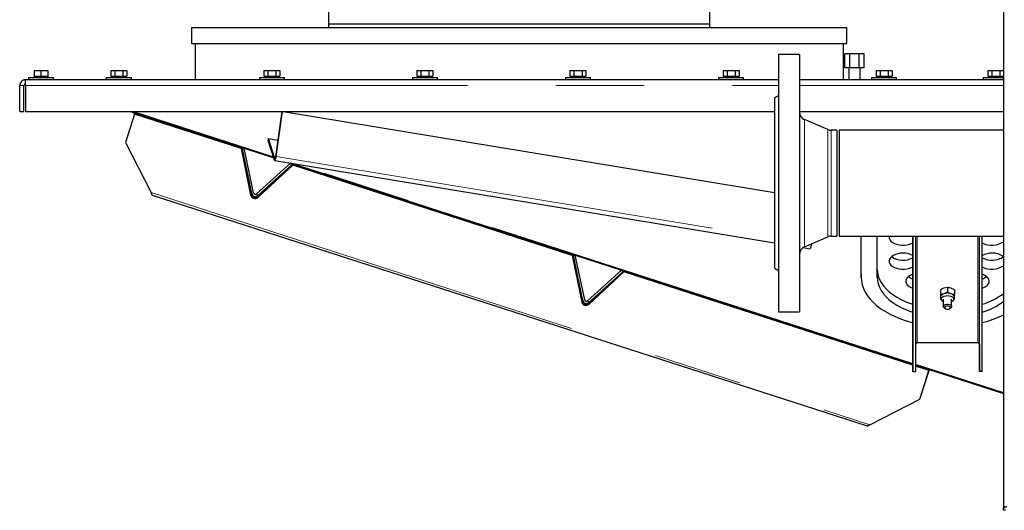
# Model space of a CAD drawing. Header units: millimetres. Extents: x 18 to 260, y 57 to 148.
# Tile 46 of 80: x 142 to 156, y 61 to 68. Entities that reach past the tile are written whole.
import ezdxf

# ---------------------------------------------------------------- set-up
doc = ezdxf.new("R2010")
doc.units = ezdxf.units.MM
doc.linetypes.add('PHANTOM', pattern=[12.7, 6.35, -1.27, 1.27, -1.27, 1.27, -1.27])

msp = doc.modelspace()

# ---------------------------------------------------------------- linework, layer by layer
at = {"color": 7, "linetype": 'Continuous', "lineweight": 25}
for p, q in [((156.081, 86.16), (156.081, 61.059)), ((146.381, 76.708), (146.381, 68.008)), ((151.861, 68.008), (151.861, 76.708)), ((144.411, 67.958), (144.411, 67.728)), ((144.411, 67.958), (153.831, 67.958)), ((146.381, 68.008), (146.381, 67.958)), ((146.381, 68.008), (149.121, 68.008)), ((149.121, 68.008), (151.861, 68.008)), ((151.861, 67.958), (151.861, 68.008)), ((153.831, 67.728), (153.831, 67.958)), ((144.411, 67.728), (153.831, 67.728)), ((144.461, 67.728), (144.461, 67.208)), ((153.781, 67.208), (153.781, 67.728)), ((153.149, 67.57), (152.849, 67.57)), ((152.849, 67.57), (152.849, 63.87)), ((153.149, 67.57), (153.149, 63.87)), ((153.802, 67.378), (153.802, 67.578)), ((153.872, 67.578), (153.802, 67.578)), ((153.872, 67.378), (153.872, 67.578)), ((154.01, 67.578), (153.872, 67.578)), ((154.01, 67.378), (154.01, 67.578)), ((154.08, 67.578), (154.01, 67.578)), ((154.08, 67.378), (154.08, 67.578)), ((153.872, 67.378), (153.802, 67.378)), ((153.861, 67.378), (153.861, 67.208)), ((154.01, 67.378), (153.872, 67.378)), ((154.08, 67.378), (154.01, 67.378)), ((154.021, 67.208), (154.021, 67.378)), ((142.067, 67.238), (142.067, 67.208)), ((142.067, 67.238), (142.337, 67.238)), ((142.142, 67.258), (142.142, 67.238)), ((142.142, 67.258), (142.147, 67.258)), ((142.147, 67.338), (142.147, 67.258)), ((142.147, 67.338), (142.247, 67.338)), ((142.147, 67.258), (142.169, 67.258)), ((142.169, 67.258), (142.224, 67.258)), ((142.224, 67.258), (142.247, 67.258)), ((142.247, 67.338), (142.247, 67.258)), ((142.247, 67.338), (142.347, 67.338)), ((142.247, 67.258), (142.269, 67.258)), ((142.269, 67.258), (142.324, 67.258)), ((142.324, 67.258), (142.347, 67.258)), ((142.337, 67.238), (142.427, 67.238)), ((142.347, 67.338), (142.347, 67.258)), ((142.347, 67.258), (142.352, 67.258)), ((142.352, 67.238), (142.352, 67.258)), ((142.427, 67.208), (142.427, 67.238)), ((143.186, 67.238), (143.186, 67.208)), ((143.186, 67.238), (143.546, 67.238)), ((143.251, 67.338), (143.251, 67.258)), ((143.251, 67.338), (143.308, 67.338)), ((143.251, 67.258), (143.263, 67.258)), ((143.261, 67.258), (143.261, 67.238)), ((143.263, 67.258), (143.295, 67.258)), ((143.295, 67.258), (143.308, 67.258)), ((143.308, 67.338), (143.308, 67.258)), ((143.308, 67.338), (143.424, 67.338)), ((143.308, 67.258), (143.334, 67.258)), ((143.334, 67.258), (143.398, 67.258)), ((143.398, 67.258), (143.424, 67.258)), ((143.424, 67.338), (143.424, 67.258)), ((143.424, 67.338), (143.481, 67.338)), ((143.424, 67.258), (143.437, 67.258)), ((143.437, 67.258), (143.469, 67.258)), ((143.469, 67.258), (143.481, 67.258)), ((143.471, 67.238), (143.471, 67.258)), ((143.481, 67.338), (143.481, 67.258)), ((143.546, 67.208), (143.546, 67.238)), ((145.386, 67.238), (145.386, 67.208)), ((145.386, 67.238), (145.746, 67.238)), ((145.451, 67.338), (145.451, 67.258)), ((145.451, 67.338), (145.508, 67.338)), ((145.451, 67.258), (145.463, 67.258)), ((145.461, 67.258), (145.461, 67.238)), ((145.463, 67.258), (145.495, 67.258)), ((145.495, 67.258), (145.508, 67.258)), ((145.508, 67.338), (145.508, 67.258)), ((145.508, 67.338), (145.624, 67.338)), ((145.508, 67.258), (145.534, 67.258)), ((145.534, 67.258), (145.598, 67.258)), ((145.598, 67.258), (145.624, 67.258)), ((145.624, 67.338), (145.624, 67.258)), ((145.624, 67.338), (145.681, 67.338)), ((145.624, 67.258), (145.637, 67.258)), ((145.637, 67.258), (145.669, 67.258)), ((145.669, 67.258), (145.681, 67.258)), ((145.671, 67.238), (145.671, 67.258)), ((145.681, 67.338), (145.681, 67.258)), ((145.746, 67.208), (145.746, 67.238)), ((147.586, 67.238), (147.586, 67.208)), ((147.586, 67.238), (147.946, 67.238)), ((147.651, 67.338), (147.651, 67.258)), ((147.651, 67.338), (147.708, 67.338)), ((147.651, 67.258), (147.663, 67.258)), ((147.661, 67.258), (147.661, 67.238)), ((147.663, 67.258), (147.695, 67.258)), ((147.695, 67.258), (147.708, 67.258)), ((147.708, 67.338), (147.708, 67.258)), ((147.708, 67.338), (147.824, 67.338)), ((147.708, 67.258), (147.734, 67.258)), ((147.734, 67.258), (147.798, 67.258)), ((147.798, 67.258), (147.824, 67.258)), ((147.824, 67.338), (147.824, 67.258)), ((147.824, 67.338), (147.881, 67.338)), ((147.824, 67.258), (147.837, 67.258)), ((147.837, 67.258), (147.869, 67.258)), ((147.869, 67.258), (147.881, 67.258)), ((147.871, 67.238), (147.871, 67.258)), ((147.881, 67.338), (147.881, 67.258)), ((147.946, 67.208), (147.946, 67.238)), ((149.786, 67.238), (149.786, 67.208)), ((149.786, 67.238), (150.146, 67.238)), ((149.851, 67.338), (149.851, 67.258)), ((149.851, 67.338), (149.908, 67.338)), ((149.851, 67.258), (149.863, 67.258)), ((149.861, 67.258), (149.861, 67.238)), ((149.863, 67.258), (149.895, 67.258)), ((149.895, 67.258), (149.908, 67.258)), ((149.908, 67.338), (149.908, 67.258)), ((149.908, 67.338), (150.024, 67.338)), ((149.908, 67.258), (149.934, 67.258)), ((149.934, 67.258), (149.998, 67.258)), ((149.998, 67.258), (150.024, 67.258)), ((150.024, 67.338), (150.024, 67.258)), ((150.024, 67.338), (150.081, 67.338)), ((150.024, 67.258), (150.037, 67.258)), ((150.037, 67.258), (150.069, 67.258)), ((150.069, 67.258), (150.081, 67.258)), ((150.071, 67.238), (150.071, 67.258)), ((150.081, 67.338), (150.081, 67.258)), ((150.146, 67.208), (150.146, 67.238)), ((151.986, 67.238), (151.986, 67.208)), ((151.986, 67.238), (152.346, 67.238)), ((152.051, 67.338), (152.051, 67.258)), ((152.051, 67.338), (152.108, 67.338)), ((152.051, 67.258), (152.063, 67.258)), ((152.061, 67.258), (152.061, 67.238)), ((152.063, 67.258), (152.095, 67.258)), ((152.095, 67.258), (152.108, 67.258)), ((152.108, 67.338), (152.108, 67.258)), ((152.108, 67.338), (152.224, 67.338)), ((152.108, 67.258), (152.134, 67.258)), ((152.134, 67.258), (152.198, 67.258)), ((152.198, 67.258), (152.224, 67.258)), ((152.224, 67.338), (152.224, 67.258)), ((152.224, 67.338), (152.281, 67.338)), ((152.224, 67.258), (152.237, 67.258)), ((152.237, 67.258), (152.269, 67.258)), ((152.269, 67.258), (152.281, 67.258)), ((152.271, 67.238), (152.271, 67.258)), ((152.281, 67.338), (152.281, 67.258)), ((152.346, 67.208), (152.346, 67.238)), ((154.186, 67.238), (154.186, 67.208)), ((154.186, 67.238), (154.546, 67.238)), ((154.251, 67.338), (154.251, 67.258)), ((154.251, 67.338), (154.308, 67.338)), ((154.251, 67.258), (154.263, 67.258)), ((154.261, 67.258), (154.261, 67.238)), ((154.263, 67.258), (154.295, 67.258)), ((154.295, 67.258), (154.308, 67.258)), ((154.308, 67.338), (154.308, 67.258)), ((154.308, 67.338), (154.424, 67.338)), ((154.308, 67.258), (154.334, 67.258)), ((154.334, 67.258), (154.398, 67.258)), ((154.398, 67.258), (154.424, 67.258)), ((154.424, 67.338), (154.424, 67.258)), ((154.424, 67.338), (154.481, 67.338)), ((154.424, 67.258), (154.437, 67.258)), ((154.437, 67.258), (154.469, 67.258)), ((154.469, 67.258), (154.481, 67.258)), ((154.471, 67.238), (154.471, 67.258)), ((154.481, 67.338), (154.481, 67.258)), ((154.546, 67.208), (154.546, 67.238)), ((155.791, 67.238), (155.791, 67.208)), ((155.791, 67.238), (156.081, 67.238)), ((155.856, 67.338), (155.856, 67.258)), ((155.856, 67.338), (155.913, 67.338)), ((155.856, 67.258), (155.868, 67.258)), ((155.866, 67.258), (155.866, 67.238)), ((155.868, 67.258), (155.9, 67.258)), ((155.9, 67.258), (155.913, 67.258)), ((155.913, 67.338), (155.913, 67.258)), ((155.913, 67.338), (156.029, 67.338)), ((155.913, 67.258), (155.939, 67.258)), ((155.939, 67.258), (156.003, 67.258)), ((156.003, 67.258), (156.029, 67.258)), ((156.029, 67.338), (156.029, 67.258)), ((156.029, 67.338), (156.081, 67.338)), ((156.029, 67.258), (156.042, 67.258)), ((156.042, 67.258), (156.074, 67.258)), ((156.074, 67.258), (156.081, 67.258)), ((156.076, 67.238), (156.076, 67.258)), ((141.941, 66.748), (141.941, 67.123)), ((142.001, 66.748), (142.001, 67.123)), ((142.026, 67.208), (152.849, 67.208)), ((142.026, 67.205), (142.026, 67.208)), ((142.026, 67.123), (142.026, 67.205)), ((142.026, 67.123), (142.026, 66.748)), ((153.149, 67.208), (156.081, 67.208)), ((152.849, 66.974), (152.789, 66.94)), ((152.789, 66.94), (152.789, 64.5)), ((141.941, 66.748), (142.001, 66.748)), ((142.026, 66.748), (152.789, 66.748)), ((143.592, 66.714), (143.46, 66.305)), ((143.532, 66.748), (143.597, 66.728)), ((145.592, 66.085), (143.538, 66.748)), ((143.592, 66.714), (143.597, 66.728)), ((145.124, 66.22), (143.592, 66.714)), ((145.129, 66.234), (143.597, 66.728)), ((145.622, 66.101), (145.712, 66.748)), ((145.629, 66.103), (145.719, 66.748)), ((145.712, 66.748), (145.713, 66.748)), ((145.73, 66.748), (152.789, 65.587)), ((153.149, 66.748), (156.081, 66.748)), ((153.559, 66.49), (153.222, 66.633)), ((153.689, 66.481), (153.605, 66.481)), ((153.689, 66.481), (153.689, 64.959)), ((156.081, 66.481), (153.719, 66.481)), ((153.719, 66.481), (153.719, 64.959)), ((143.46, 66.305), (143.829, 65.584)), ((143.46, 66.305), (143.829, 65.584)), ((143.46, 66.305), (143.46, 66.305)), ((145.512, 66.334), (145.519, 66.36)), ((145.603, 66.05), (145.512, 66.334)), ((145.61, 66.077), (145.519, 66.36)), ((145.519, 66.36), (145.655, 66.338)), ((145.129, 66.234), (145.124, 66.22)), ((145.124, 66.22), (145.261, 65.548)), ((145.129, 66.234), (145.265, 65.562)), ((145.129, 66.233), (145.164, 66.222)), ((145.137, 66.216), (145.167, 66.222)), ((145.275, 65.573), (145.137, 66.216)), ((145.137, 66.216), (145.137, 66.214)), ((145.137, 66.214), (145.275, 65.572)), ((145.304, 65.579), (145.167, 66.222)), ((145.167, 66.221), (145.592, 66.083)), ((145.346, 65.566), (145.833, 66.007)), ((145.363, 65.515), (145.867, 65.98)), ((145.366, 65.544), (145.854, 65.985)), ((145.854, 65.983), (145.366, 65.542)), ((145.368, 65.529), (145.871, 65.994)), ((145.607, 66.045), (152.789, 64.863)), ((145.822, 66.009), (145.832, 66.006)), ((154.777, 63.119), (145.832, 66.008)), ((145.833, 66.007), (145.854, 65.985)), ((145.835, 66.005), (145.871, 65.993)), ((145.854, 65.985), (145.854, 65.983)), ((145.871, 65.994), (145.867, 65.98)), ((149.882, 64.683), (145.867, 65.98)), ((149.887, 64.697), (145.871, 65.994)), ((143.829, 65.584), (143.829, 65.584)), ((143.847, 65.55), (154.124, 62.231)), ((153.222, 64.806), (153.559, 64.949)), ((153.322, 64.849), (153.321, 64.837)), ((153.605, 64.959), (153.689, 64.959)), ((153.719, 64.959), (156.081, 64.959)), ((154.038, 64.37), (154.038, 64.959)), ((154.038, 64.411), (154.038, 64.959)), ((154.268, 64.37), (154.268, 64.959)), ((154.778, 64.959), (154.777, 63.016)), ((154.777, 63.405), (154.778, 64.959)), ((154.818, 64.959), (154.817, 63.016)), ((155.737, 63.016), (155.738, 64.959)), ((155.777, 63.016), (155.778, 64.959)), ((149.887, 64.697), (149.882, 64.683)), ((149.882, 64.683), (150.019, 64.012)), ((149.887, 64.697), (149.923, 64.685)), ((149.887, 64.697), (150.023, 64.026)), ((149.895, 64.679), (149.925, 64.686)), ((150.063, 64.043), (149.925, 64.686)), ((149.925, 64.685), (150.591, 64.47)), ((153.202, 64.795), (153.299, 64.779)), ((150.033, 64.036), (149.895, 64.679)), ((149.895, 64.679), (149.896, 64.679)), ((149.896, 64.679), (150.033, 64.036)), ((150.104, 64.029), (150.592, 64.47)), ((150.122, 63.979), (150.625, 64.444)), ((150.124, 64.007), (150.612, 64.448)), ((150.612, 64.447), (150.124, 64.006)), ((150.126, 63.993), (150.629, 64.458)), ((150.592, 64.47), (150.612, 64.448)), ((150.593, 64.469), (150.629, 64.457)), ((150.612, 64.448), (150.612, 64.447)), ((150.629, 64.458), (150.625, 64.444)), ((154.777, 63.103), (150.625, 64.444)), ((154.777, 63.118), (150.629, 64.458)), ((152.789, 64.5), (152.849, 64.465)), ((154.038, 64.411), (154.038, 64.37)), ((155.177, 64.188), (155.177, 64.12)), ((155.177, 64.121), (155.177, 64.054)), ((155.277, 64.221), (155.227, 64.212)), ((155.277, 64.154), (155.227, 64.13)), ((155.277, 64.221), (155.277, 64.154)), ((155.377, 64.188), (155.327, 64.212)), ((155.377, 64.12), (155.327, 64.13)), ((155.377, 64.188), (155.377, 64.12)), ((155.177, 64.054), (155.185, 64.05)), ((155.217, 64.054), (155.217, 63.949)), ((155.337, 63.949), (155.337, 64.054)), ((155.37, 64.05), (155.377, 64.054)), ((152.849, 63.87), (153.149, 63.87)), ((155.235, 63.925), (155.249, 63.917)), ((155.306, 63.917), (155.32, 63.925)), ((155.712, 63.425), (154.842, 63.425)), ((154.777, 63.016), (154.777, 63.405)), ((155.737, 63.405), (155.737, 63.016)), ((154.777, 63.016), (154.817, 63.016)), ((156.081, 62.698), (154.817, 63.106)), ((155.016, 63.041), (154.817, 63.106)), ((155.012, 63.027), (154.817, 63.09)), ((154.88, 62.618), (155.012, 63.027)), ((154.88, 62.618), (155.012, 63.027)), ((154.884, 62.632), (155.016, 63.041)), ((154.884, 62.632), (155.016, 63.041)), ((155.012, 63.027), (155.016, 63.041)), ((155.016, 63.041), (155.012, 63.027)), ((155.016, 63.041), (156.081, 62.697)), ((155.016, 63.041), (155.016, 63.041)), ((155.777, 63.016), (155.737, 63.016)), ((154.159, 62.249), (154.88, 62.618)), ((154.159, 62.249), (154.88, 62.618)), ((154.88, 62.618), (154.884, 62.632)), ((154.88, 62.618), (154.884, 62.632)), ((154.884, 62.632), (154.884, 62.632)), ((154.159, 62.249), (154.159, 62.249)), ((156.081, 61.059), (156.106, 61.059)), ((156.081, 61.02), (156.081, 61.059)), ((156.111, 61.02), (156.081, 61.02))]:
    msp.add_line(p, q, dxfattribs=at)
at = {"color": 8, "linetype": 'PHANTOM', "lineweight": 18}
for p, q in [((142.001, 67.123), (141.941, 67.123)), ((142.026, 67.123), (152.849, 67.123)), ((153.149, 67.123), (156.081, 67.123)), ((145.587, 66.099), (143.578, 66.748)), ((153.222, 66.633), (153.222, 64.806)), ((153.559, 66.49), (153.559, 64.949)), ((153.605, 66.481), (153.605, 64.959)), ((145.622, 66.101), (145.629, 66.103)), ((145.629, 66.103), (152.789, 64.925)), ((145.61, 66.077), (145.603, 66.05)), ((145.614, 66.076), (145.61, 66.077)), ((154.777, 63.131), (145.913, 65.994)), ((143.829, 65.584), (154.159, 62.249)), ((145.261, 65.548), (145.265, 65.562)), ((145.304, 65.579), (145.275, 65.573)), ((145.275, 65.572), (145.275, 65.573)), ((145.346, 65.566), (145.366, 65.544)), ((145.368, 65.529), (145.363, 65.515)), ((145.366, 65.544), (145.366, 65.542)), ((153.302, 64.84), (153.321, 64.837)), ((154.842, 63.425), (154.843, 64.959)), ((155.713, 64.959), (155.712, 63.425)), ((155.737, 63.405), (155.738, 64.959)), ((150.019, 64.012), (150.023, 64.026)), ((150.063, 64.043), (150.033, 64.036)), ((150.033, 64.036), (150.033, 64.036)), ((150.104, 64.029), (150.124, 64.007)), ((150.126, 63.993), (150.122, 63.979)), ((150.124, 64.007), (150.124, 64.006)), ((156.081, 62.71), (154.817, 63.119))]:
    msp.add_line(p, q, dxfattribs=at)
at = {"color": 7, "linetype": 'Continuous', "lineweight": 25, "flags": 128}
for points in [[(145.603, 66.05), (145.605, 66.046), (145.608, 66.045), (145.612, 66.048), (145.616, 66.054), (145.62, 66.063), (145.623, 66.075), (145.627, 66.089), (145.629, 66.103)], [(145.61, 66.077), (145.611, 66.075), (145.612, 66.074), (145.614, 66.076), (145.616, 66.078), (145.618, 66.083), (145.619, 66.088), (145.621, 66.094), (145.622, 66.101)], [(153.321, 64.837), (153.318, 64.823), (153.315, 64.81), (153.311, 64.798), (153.308, 64.788), (153.304, 64.782), (153.3, 64.779), (153.299, 64.779)], [(154.439, 64.959), (154.438, 64.951), (154.44, 64.929), (154.449, 64.907), (154.464, 64.888), (154.486, 64.87), (154.514, 64.855), (154.546, 64.843), (154.581, 64.835), (154.619, 64.831), (154.657, 64.831), (154.694, 64.835), (154.729, 64.843), (154.761, 64.855), (154.778, 64.863)], [(154.638, 64.715), (154.6, 64.713), (154.563, 64.707), (154.529, 64.697), (154.5, 64.683), (154.475, 64.667), (154.456, 64.648), (154.443, 64.627), (154.438, 64.605), (154.44, 64.583), (154.449, 64.562), (154.464, 64.542), (154.486, 64.524), (154.514, 64.509), (154.546, 64.497), (154.581, 64.489), (154.618, 64.485), (154.657, 64.485), (154.694, 64.489), (154.729, 64.497), (154.761, 64.509), (154.778, 64.518)], [(154.268, 64.479), (154.271, 64.435), (154.282, 64.386), (154.3, 64.338), (154.325, 64.291), (154.357, 64.245), (154.396, 64.201), (154.441, 64.159), (154.492, 64.119), (154.548, 64.082), (154.61, 64.048), (154.677, 64.017), (154.748, 63.99), (154.777, 63.98)], [(154.778, 64.412), (154.769, 64.409), (154.739, 64.395), (154.715, 64.379), (154.696, 64.36), (154.683, 64.339), (154.678, 64.317), (154.679, 64.296), (154.688, 64.274), (154.704, 64.254), (154.726, 64.237), (154.754, 64.221), (154.778, 64.212)], [(155.778, 64.212), (155.801, 64.221), (155.829, 64.237), (155.851, 64.254), (155.866, 64.274), (155.875, 64.296), (155.877, 64.317), (155.872, 64.339), (155.859, 64.36), (155.84, 64.379), (155.815, 64.395), (155.786, 64.409), (155.778, 64.412)], [(154.038, 64.37), (154.041, 64.316), (154.052, 64.261), (154.07, 64.208), (154.095, 64.155), (154.127, 64.103), (154.166, 64.053), (154.212, 64.005), (154.263, 63.96), (154.321, 63.916), (154.384, 63.875), (154.452, 63.837), (154.526, 63.803), (154.603, 63.771), (154.685, 63.743), (154.77, 63.719), (154.777, 63.717)], [(154.268, 64.37), (154.271, 64.321), (154.282, 64.272), (154.3, 64.224), (154.325, 64.176), (154.357, 64.131), (154.396, 64.087), (154.441, 64.045), (154.492, 64.005), (154.548, 63.968), (154.61, 63.934), (154.677, 63.903), (154.748, 63.875), (154.777, 63.865)], [(155.217, 64.016), (155.211, 64.02), (155.197, 64.033), (155.19, 64.047), (155.19, 64.061), (155.197, 64.075), (155.211, 64.087), (155.23, 64.097), (155.253, 64.103), (155.277, 64.105)], [(155.217, 63.949), (155.221, 63.961), (155.232, 63.971), (155.248, 63.979), (155.267, 63.983), (155.288, 63.983), (155.308, 63.979), (155.323, 63.971), (155.334, 63.961), (155.337, 63.949), (155.334, 63.937), (155.323, 63.927), (155.32, 63.925)], [(155.277, 64.105), (155.302, 64.103), (155.325, 64.097), (155.344, 64.087), (155.358, 64.075), (155.365, 64.061), (155.365, 64.047), (155.358, 64.033), (155.344, 64.02), (155.337, 64.016)], [(155.237, 63.933), (155.241, 63.924), (155.249, 63.916), (155.262, 63.911), (155.277, 63.91), (155.293, 63.911), (155.306, 63.916), (155.314, 63.924), (155.318, 63.933), (155.314, 63.942), (155.306, 63.949), (155.293, 63.954), (155.277, 63.956), (155.262, 63.954), (155.249, 63.949), (155.241, 63.942), (155.237, 63.933)]]:
    msp.add_lwpolyline(points, dxfattribs=at)
at = {"color": 7, "linetype": 'Continuous', "lineweight": 25}
for centre, radius, start, end in [((142.026, 67.123), 0.085, 90, 180), ((142.026, 67.123), 0.025, 90, 180), ((153.269, 66.743), 0.12, 180, 247), ((153.605, 66.601), 0.12, 247, 270), ((145.323, 65.564), 0.0639, 194.5935, 309.6175), ((145.327, 65.578), 0.0639, 194.5916, 309.6178), ((145.329, 65.585), 0.055, 192.1082, 312.1032), ((145.329, 65.583), 0.055, 192.1026, 312.107), ((145.329, 65.585), 0.025, 192.0965, 312.1121), ((153.605, 64.839), 0.12, 90, 113), ((155.916, 65.122), 0.294, 241.8962, 304.1196), ((153.269, 64.696), 0.12, 113, 180), ((154.644, 64.43), 0.285, 62.1414, 91.3743), ((155.91, 64.434), 0.28, 88.364, 118.0197), ((155.93, 64.46), 0.255, 53.4921, 92.9032), ((154.639, 64.907), 0.293, 235.4859, 298.2401), ((155.916, 64.907), 0.293, 241.8661, 304.5182), ((155.916, 64.776), 0.294, 241.8923, 304.155), ((154.836, 64.532), 0.197, 231.3743, 252.7452), ((155.719, 64.532), 0.197, 287.3714, 308.6347), ((155.238, 64.069), 0.0618, 100.0413, 169.7624), ((155.277, 63.973), 0.165, 72.3241, 107.6712), ((155.317, 64.069), 0.0617, 10.2084, 79.9503), ((155.467, 64.974), 1.042, 287.3567, 306.1213), ((150.081, 64.028), 0.0639, 194.5944, 309.6169), ((150.085, 64.042), 0.0639, 194.5919, 309.6175), ((150.087, 64.047), 0.055, 192.1026, 312.107), ((150.087, 64.048), 0.055, 192.1082, 312.1032), ((150.087, 64.048), 0.025, 192.1095, 312.103), ((155.467, 64.86), 1.042, 287.3567, 306.1185), ((155.249, 63.953), 0.032, 187.6876, 243.4303), ((155.398, 65.245), 1.574, 283.9632, 295.7258), ((154.84, 63.402), 0.0236, 85.3645, 166.8575), ((155.714, 63.402), 0.0231, 6.3173, 95.1429)]:
    msp.add_arc(centre, radius, start, end, dxfattribs=at)
for centre, major_axis, ratio, start_param, end_param in [((143.811, 65.619), (-0.0354, 0.0692), 0.000037, 2.094497, 4.188892), ((154.194, 62.266), (0.0692, 0.0354), 0.000102, 2.094358, 4.188754)]:
    msp.add_ellipse(centre, major_axis=major_axis, ratio=ratio, start_param=start_param, end_param=end_param, dxfattribs=at)
for points, knots in [([(155.227, 64.212), (155.226, 64.211), (155.209, 64.205), (155.193, 64.196), (155.177, 64.188)], [0, 0, 0, 0, 0.070162, 1, 1, 1, 1]), ([(155.177, 64.188), (155.177, 64.182), (155.177, 64.175), (155.177, 64.164), (155.177, 64.162)], [0, 0, 0, 0, 0.7556354, 1, 1, 1, 1]), ([(155.177, 64.162), (155.177, 64.152), (155.177, 64.14), (155.177, 64.125), (155.177, 64.121)], [0, 0, 0, 0, 0.773105, 1, 1, 1, 1]), ([(155.227, 64.13), (155.226, 64.129), (155.209, 64.124), (155.193, 64.122), (155.177, 64.12)], [0, 0, 0, 0, 0.070243, 1, 1, 1, 1]), ([(155.177, 64.12), (155.177, 64.109), (155.177, 64.094), (155.177, 64.083), (155.177, 64.08)], [0, 0, 0, 0, 0.755628, 1, 1, 1, 1]), ([(155.327, 64.212), (155.326, 64.212), (155.309, 64.217), (155.293, 64.219), (155.277, 64.221)], [0, 0, 0, 0, 0.070243, 1, 1, 1, 1]), ([(155.327, 64.13), (155.326, 64.13), (155.309, 64.136), (155.293, 64.145), (155.277, 64.154)], [0, 0, 0, 0, 0.070173, 1, 1, 1, 1]), ([(155.377, 64.08), (155.377, 64.083), (155.377, 64.094), (155.377, 64.109), (155.377, 64.12)], [0, 0, 0, 0, 0.2443685, 1, 1, 1, 1]), ([(155.178, 64.08), (155.178, 64.079), (155.177, 64.071), (155.181, 64.057), (155.19, 64.04), (155.199, 64.029), (155.206, 64.024), (155.207, 64.023)], [0, 0, 0, 0, 0.036186, 0.341281, 0.62954, 0.916592, 1, 1, 1, 1]), ([(155.177, 64.08), (155.177, 64.072), (155.177, 64.062), (155.177, 64.055), (155.177, 64.054)], [0, 0, 0, 0, 0.7731083, 1, 1, 1, 1]), ([(155.346, 64.023), (155.349, 64.025), (155.358, 64.031), (155.368, 64.044), (155.376, 64.062), (155.377, 64.074), (155.377, 64.08)], [0, 0, 0, 0, 0.159096, 0.455861, 0.743514, 1, 1, 1, 1]), ([(155.377, 64.054), (155.377, 64.055), (155.377, 64.062), (155.377, 64.072), (155.377, 64.08)], [0, 0, 0, 0, 0.2268917, 1, 1, 1, 1]), ([(156.131, 61.07), (156.124, 61.069), (156.111, 61.067), (156.095, 61.064), (156.083, 61.061), (156.082, 61.06), (156.081, 61.059)], [0, 0, 0, 0, 0.250015, 0.500018, 0.750021, 1, 1, 1, 1])]:
    msp.add_open_spline(points, degree=3, knots=knots, dxfattribs=at)

doc.saveas('drawing.dxf')
